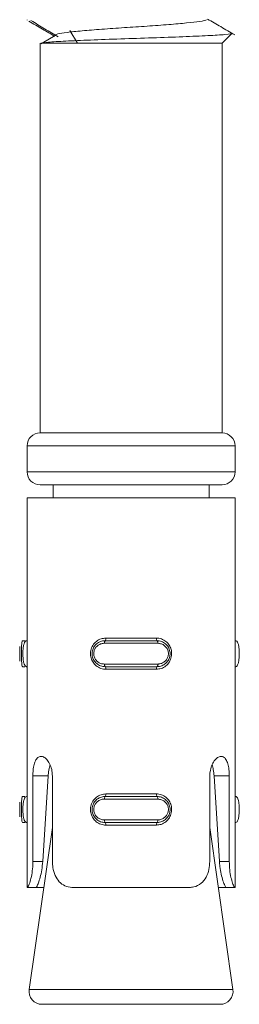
# Model space of a CAD drawing. Header units: millimetres. Extents: x -336 to 487, y -1247 to -28.
# Tile 15 of 49: x -324.97 to -316.52, y -530.81 to -492.9. Entities that reach past the tile are written whole.
import ezdxf

# ---------------------------------------------------------------- set-up
doc = ezdxf.new("R2010")
doc.units = ezdxf.units.MM

msp = doc.modelspace()

# ---------------------------------------------------------------- linework, layer by layer
at = {"color": 7, "linetype": 'Continuous', "lineweight": 15}
for p, q in [((-324.682, -492.911), (-324.682, -492.921)), ((-323.602, -493.515), (-324.107, -493.809)), ((-323.033, -493.311), (-322.739, -493.811)), ((-317.182, -493.811), (-316.805, -493.434)), ((-324.182, -493.811), (-324.182, -508.811)), ((-324.155, -493.811), (-324.11, -493.835)), ((-324.155, -493.811), (-317.182, -493.811)), ((-317.182, -508.811), (-317.182, -493.811)), ((-317.182, -508.811), (-324.182, -508.811)), ((-324.682, -509.311), (-324.682, -510.311)), ((-316.682, -510.311), (-316.682, -509.311)), ((-317.182, -510.811), (-324.182, -510.811)), ((-323.682, -510.811), (-323.682, -511.311)), ((-317.682, -511.311), (-317.682, -510.811)), ((-324.682, -511.311), (-324.682, -526.311)), ((-316.682, -511.311), (-324.682, -511.311)), ((-316.682, -526.311), (-316.682, -511.311)), ((-324.965, -517.03), (-324.965, -517.596)), ((-324.766, -516.811), (-324.855, -516.811)), ((-324.682, -516.811), (-324.706, -516.811)), ((-321.682, -516.811), (-319.682, -516.811)), ((-316.682, -516.811), (-316.658, -516.811)), ((-324.766, -517.811), (-324.855, -517.811)), ((-324.682, -517.811), (-324.706, -517.811)), ((-319.682, -517.811), (-321.682, -517.811)), ((-316.682, -517.811), (-316.658, -517.811)), ((-324.46, -525.311), (-324.46, -522.017)), ((-323.872, -522.017), (-324.081, -525.311)), ((-323.71, -522.017), (-323.71, -525.311)), ((-317.654, -525.311), (-317.654, -522.017)), ((-317.283, -525.311), (-317.492, -522.017)), ((-316.904, -522.017), (-316.904, -525.311)), ((-324.965, -523.03), (-324.965, -523.596)), ((-324.766, -522.811), (-324.855, -522.811)), ((-324.682, -522.811), (-324.706, -522.811)), ((-321.682, -522.811), (-319.682, -522.811)), ((-316.682, -522.811), (-316.658, -522.811)), ((-324.766, -523.811), (-324.855, -523.811)), ((-324.682, -523.811), (-324.706, -523.811)), ((-319.682, -523.811), (-321.682, -523.811)), ((-316.682, -523.811), (-316.658, -523.811)), ((-323.71, -524.004), (-324.601, -530.24)), ((-316.764, -530.24), (-317.654, -524.004)), ((-324.672, -526.311), (-324.682, -526.311)), ((-324.672, -526.311), (-324.324, -526.311)), ((-324.039, -526.311), (-324.324, -526.311)), ((-318.442, -526.311), (-322.922, -526.311)), ((-317.04, -526.311), (-317.325, -526.311)), ((-316.692, -526.311), (-317.04, -526.311)), ((-316.682, -526.311), (-316.692, -526.311)), ((-317.259, -530.811), (-324.106, -530.811))]:
    msp.add_line(p, q, dxfattribs=at)
at = {"color": 7, "linetype": 'Continuous', "lineweight": 0}
for p, q in [((-316.682, -509.311), (-324.682, -509.311)), ((-324.682, -510.311), (-316.682, -510.311)), ((-319.656, -516.911), (-321.708, -516.911)), ((-321.658, -516.711), (-319.706, -516.711)), ((-321.708, -517.711), (-319.656, -517.711)), ((-319.706, -517.911), (-321.658, -517.911)), ((-324.46, -522.017), (-323.872, -522.017)), ((-316.904, -522.017), (-317.492, -522.017)), ((-321.658, -522.711), (-319.706, -522.711)), ((-319.656, -522.911), (-321.708, -522.911)), ((-321.708, -523.711), (-319.656, -523.711)), ((-319.706, -523.911), (-321.658, -523.911)), ((-324.46, -525.311), (-324.081, -525.311)), ((-316.904, -525.311), (-317.283, -525.311)), ((-324.601, -530.24), (-320.682, -530.24)), ((-320.682, -530.24), (-316.764, -530.24))]:
    msp.add_line(p, q, dxfattribs=at)
at = {"color": 7, "linetype": 'Continuous', "lineweight": 15}
for centre, start, end in [((-324.182, -509.311), 90, 180), ((-317.182, -509.311), 0, 90), ((-324.182, -510.311), 180, 270), ((-317.182, -510.311), 270, 0), ((-324.106, -530.311), 171.8699, 270), ((-317.259, -530.311), 270, 8.1301)]:
    msp.add_arc(centre, 0.5, start, end, dxfattribs=at)
at = {"color": 7, "linetype": 'Continuous', "lineweight": 0}
for centre, radius, start, end in [((-321.591, -516.887), 0.119, 139.9225, 191.3147), ((-321.778, -516.734), 0.123, 321.571, 11.0151), ((-319.586, -516.734), 0.123, 168.9849, 218.429), ((-319.773, -516.887), 0.119, 348.6853, 40.0775), ((-321.591, -517.734), 0.119, 168.6853, 220.0775), ((-321.778, -517.887), 0.123, 348.9849, 38.429), ((-319.586, -517.887), 0.123, 141.571, 191.0151), ((-319.773, -517.734), 0.119, 319.9225, 11.3147), ((-321.778, -522.734), 0.123, 321.571, 11.0151), ((-319.586, -522.734), 0.123, 168.9849, 218.429), ((-321.591, -522.887), 0.119, 139.9225, 191.3147), ((-319.773, -522.887), 0.119, 348.6853, 40.0775), ((-321.591, -523.734), 0.119, 168.6853, 220.0775), ((-321.778, -523.887), 0.123, 348.9849, 38.429), ((-319.586, -523.887), 0.123, 141.571, 191.0151), ((-319.773, -523.734), 0.119, 319.9225, 11.3147)]:
    msp.add_arc(centre, radius, start, end, dxfattribs=at)
at = {"color": 7, "linetype": 'Continuous', "lineweight": 15}
for points, knots in [([(-324.618, -492.956), (-324.44, -493.06), (-324.106, -493.255), (-323.774, -493.45), (-323.619, -493.541)], [0, 0, 0, 0, 0.533732, 1, 1, 1, 1]), ([(-324.532, -492.937), (-324.357, -493.041), (-324.008, -493.249), (-323.66, -493.457), (-323.486, -493.56)], [0, 0, 0, 0, 0.500065, 1, 1, 1, 1]), ([(-317.786, -492.901), (-317.786, -492.903), (-317.781, -492.924), (-318.022, -492.968), (-318.507, -493.028), (-319.218, -493.087), (-320.053, -493.15), (-320.95, -493.207), (-321.822, -493.269), (-322.587, -493.331), (-323.187, -493.388), (-323.529, -493.452), (-323.66, -493.492), (-323.597, -493.513), (-323.592, -493.515)], [0, 0, 0, 0, 0.008383, 0.107486, 0.205743, 0.303272, 0.402585, 0.499715, 0.598477, 0.697227, 0.794365, 0.89368, 0.991196, 1, 1, 1, 1]), ([(-316.697, -493.482), (-316.876, -493.378), (-317.223, -493.177), (-317.57, -492.975), (-317.737, -492.878)], [0, 0, 0, 0, 0.518228, 1, 1, 1, 1]), ([(-324.155, -493.811), (-324.082, -493.796), (-323.934, -493.767), (-323.233, -493.725), (-322.263, -493.684), (-321.089, -493.64), (-319.839, -493.601), (-318.659, -493.556), (-317.667, -493.516), (-317.034, -493.473), (-316.75, -493.444), (-316.807, -493.43), (-316.809, -493.43)], [0, 0, 0, 0, 0.106983, 0.213965, 0.320957, 0.430934, 0.540871, 0.652812, 0.765774, 0.879607, 0.995573, 1, 1, 1, 1]), ([(-324.965, -517.596), (-324.965, -517.595), (-324.966, -517.57), (-324.964, -517.493), (-324.963, -517.372), (-324.963, -517.238), (-324.965, -517.115), (-324.965, -517.056), (-324.965, -517.03)], [0, 0, 0, 0, 0.010372, 0.212617, 0.408561, 0.610039, 0.825701, 1, 1, 1, 1]), ([(-324.855, -516.811), (-324.855, -516.811), (-324.862, -516.811), (-324.875, -516.831), (-324.888, -516.92), (-324.894, -517.056), (-324.896, -517.22), (-324.896, -517.386), (-324.894, -517.54), (-324.889, -517.671), (-324.879, -517.769), (-324.866, -517.806), (-324.857, -517.811), (-324.855, -517.811), (-324.855, -517.811)], [0, 0, 0, 0, 0.000038, 0.112216, 0.224487, 0.337099, 0.445586, 0.547542, 0.646168, 0.746789, 0.852426, 0.963251, 0.999962, 1, 1, 1, 1]), ([(-324.706, -516.811), (-324.706, -516.811), (-324.725, -516.811), (-324.76, -516.831), (-324.802, -516.92), (-324.831, -517.056), (-324.845, -517.22), (-324.845, -517.386), (-324.833, -517.54), (-324.81, -517.671), (-324.774, -517.769), (-324.736, -517.806), (-324.712, -517.811), (-324.706, -517.811), (-324.706, -517.811)], [0, 0, 0, 0, 0.0000378, 0.1122155, 0.2244867, 0.3370987, 0.4455856, 0.5475424, 0.6461678, 0.7467888, 0.8524261, 0.9632515, 0.9999622, 1, 1, 1, 1]), ([(-321.682, -517.811), (-321.682, -517.811), (-321.74, -517.811), (-321.857, -517.79), (-322.011, -517.701), (-322.124, -517.565), (-322.183, -517.402), (-322.185, -517.235), (-322.136, -517.081), (-322.041, -516.95), (-321.905, -516.853), (-321.777, -516.815), (-321.701, -516.811), (-321.682, -516.811), (-321.682, -516.811)], [0, 0, 0, 0, 0.0000378, 0.1122155, 0.2244867, 0.3370987, 0.4455856, 0.5475424, 0.6461678, 0.7467888, 0.8524261, 0.9632515, 0.9999622, 1, 1, 1, 1]), ([(-319.682, -516.811), (-319.682, -516.811), (-319.624, -516.811), (-319.507, -516.831), (-319.354, -516.92), (-319.24, -517.056), (-319.181, -517.22), (-319.179, -517.386), (-319.228, -517.54), (-319.323, -517.671), (-319.459, -517.769), (-319.587, -517.806), (-319.663, -517.811), (-319.682, -517.811), (-319.682, -517.811)], [0, 0, 0, 0, 0.000038, 0.112216, 0.224487, 0.337099, 0.445586, 0.547542, 0.646168, 0.746789, 0.852426, 0.963251, 0.999962, 1, 1, 1, 1]), ([(-316.658, -517.811), (-316.658, -517.811), (-316.639, -517.811), (-316.604, -517.79), (-316.562, -517.701), (-316.533, -517.565), (-316.52, -517.402), (-316.519, -517.235), (-316.531, -517.081), (-316.554, -516.95), (-316.59, -516.853), (-316.628, -516.815), (-316.652, -516.811), (-316.658, -516.811), (-316.658, -516.811)], [0, 0, 0, 0, 0.0000378, 0.1122155, 0.2244867, 0.3370987, 0.4455856, 0.5475424, 0.6461678, 0.7467888, 0.8524261, 0.9632515, 0.9999622, 1, 1, 1, 1]), ([(-324.46, -522.017), (-324.459, -521.964), (-324.456, -521.828), (-324.427, -521.621), (-324.366, -521.428), (-324.274, -521.3), (-324.156, -521.253), (-324.023, -521.291), (-323.893, -521.408), (-323.785, -521.593), (-323.72, -521.808), (-323.713, -521.955), (-323.71, -522.017)], [0, 0, 0, 0, 0.067543, 0.17285, 0.279382, 0.387325, 0.494685, 0.600406, 0.705956, 0.813029, 0.921038, 1, 1, 1, 1]), ([(-323.798, -521.59), (-323.808, -521.619), (-323.84, -521.712), (-323.861, -521.868), (-323.87, -521.984), (-323.872, -522.017)], [0, 0, 0, 0, 0.239307, 0.785231, 1, 1, 1, 1]), ([(-317.654, -522.017), (-317.652, -521.964), (-317.646, -521.828), (-317.59, -521.621), (-317.486, -521.428), (-317.357, -521.3), (-317.223, -521.253), (-317.103, -521.291), (-317.009, -521.408), (-316.943, -521.593), (-316.909, -521.808), (-316.906, -521.955), (-316.904, -522.017)], [0, 0, 0, 0, 0.067543, 0.17285, 0.279382, 0.387325, 0.494685, 0.600406, 0.705956, 0.813029, 0.921038, 1, 1, 1, 1]), ([(-317.492, -522.017), (-317.499, -521.933), (-317.512, -521.78), (-317.547, -521.65), (-317.563, -521.591)], [0, 0, 0, 0, 0.542343, 1, 1, 1, 1]), ([(-324.965, -523.596), (-324.965, -523.595), (-324.966, -523.57), (-324.964, -523.493), (-324.963, -523.372), (-324.963, -523.238), (-324.965, -523.115), (-324.965, -523.056), (-324.965, -523.03)], [0, 0, 0, 0, 0.010372, 0.212617, 0.408561, 0.610039, 0.825701, 1, 1, 1, 1]), ([(-324.855, -522.811), (-324.855, -522.811), (-324.862, -522.811), (-324.875, -522.831), (-324.888, -522.92), (-324.894, -523.056), (-324.896, -523.22), (-324.896, -523.386), (-324.894, -523.54), (-324.889, -523.671), (-324.879, -523.769), (-324.866, -523.806), (-324.857, -523.811), (-324.855, -523.811), (-324.855, -523.811)], [0, 0, 0, 0, 0.000038, 0.112216, 0.224487, 0.337099, 0.445586, 0.547542, 0.646168, 0.746789, 0.852426, 0.963251, 0.999962, 1, 1, 1, 1]), ([(-324.706, -522.811), (-324.706, -522.811), (-324.725, -522.811), (-324.76, -522.831), (-324.802, -522.92), (-324.831, -523.056), (-324.845, -523.22), (-324.845, -523.386), (-324.833, -523.54), (-324.81, -523.671), (-324.774, -523.769), (-324.736, -523.806), (-324.712, -523.811), (-324.706, -523.811), (-324.706, -523.811)], [0, 0, 0, 0, 0.000038, 0.112216, 0.224487, 0.337099, 0.445586, 0.547542, 0.646168, 0.746789, 0.852426, 0.963251, 0.999962, 1, 1, 1, 1]), ([(-321.682, -523.811), (-321.682, -523.811), (-321.74, -523.811), (-321.857, -523.79), (-322.011, -523.701), (-322.124, -523.565), (-322.183, -523.402), (-322.185, -523.235), (-322.136, -523.081), (-322.041, -522.95), (-321.905, -522.853), (-321.777, -522.815), (-321.701, -522.811), (-321.682, -522.811), (-321.682, -522.811)], [0, 0, 0, 0, 0.0000378, 0.1122155, 0.2244867, 0.3370987, 0.4455856, 0.5475424, 0.6461678, 0.7467888, 0.8524261, 0.9632515, 0.9999622, 1, 1, 1, 1]), ([(-319.682, -522.811), (-319.682, -522.811), (-319.624, -522.811), (-319.507, -522.831), (-319.354, -522.92), (-319.24, -523.056), (-319.181, -523.22), (-319.179, -523.386), (-319.228, -523.54), (-319.323, -523.671), (-319.459, -523.769), (-319.587, -523.806), (-319.663, -523.811), (-319.682, -523.811), (-319.682, -523.811)], [0, 0, 0, 0, 0.000038, 0.112216, 0.224487, 0.337099, 0.445586, 0.547542, 0.646168, 0.746789, 0.852426, 0.963251, 0.999962, 1, 1, 1, 1]), ([(-316.658, -523.811), (-316.658, -523.811), (-316.639, -523.811), (-316.604, -523.79), (-316.562, -523.701), (-316.533, -523.565), (-316.52, -523.402), (-316.519, -523.235), (-316.531, -523.081), (-316.554, -522.95), (-316.59, -522.853), (-316.628, -522.815), (-316.652, -522.811), (-316.658, -522.811), (-316.658, -522.811)], [0, 0, 0, 0, 0.000038, 0.112216, 0.224487, 0.337099, 0.445586, 0.547542, 0.646168, 0.746789, 0.852426, 0.963251, 0.999962, 1, 1, 1, 1]), ([(-324.672, -526.311), (-324.66, -526.3), (-324.636, -526.279), (-324.566, -526.1), (-324.502, -525.837), (-324.465, -525.559), (-324.461, -525.38), (-324.46, -525.311)], [0, 0, 0, 0, 0.227113, 0.454906, 0.667252, 0.872125, 1, 1, 1, 1]), ([(-324.081, -525.311), (-324.091, -525.42), (-324.112, -525.637), (-324.178, -525.929), (-324.248, -526.15), (-324.306, -526.287), (-324.318, -526.303), (-324.324, -526.311)], [0, 0, 0, 0, 0.2013149, 0.4028651, 0.6017086, 0.7992828, 1, 1, 1, 1]), ([(-323.71, -525.311), (-323.706, -525.39), (-323.697, -525.58), (-323.613, -525.859), (-323.455, -526.105), (-323.232, -526.265), (-323.041, -526.309), (-322.935, -526.311), (-322.922, -526.311)], [0, 0, 0, 0, 0.147077, 0.351355, 0.555297, 0.760036, 0.971376, 1, 1, 1, 1]), ([(-318.442, -526.311), (-318.385, -526.307), (-318.219, -526.297), (-317.983, -526.18), (-317.788, -525.936), (-317.675, -525.636), (-317.661, -525.418), (-317.654, -525.311)], [0, 0, 0, 0, 0.1288314, 0.376935, 0.5957067, 0.8020596, 1, 1, 1, 1]), ([(-317.04, -526.311), (-317.041, -526.31), (-317.045, -526.308), (-317.073, -526.255), (-317.143, -526.074), (-317.216, -525.809), (-317.264, -525.543), (-317.278, -525.374), (-317.283, -525.311)], [0, 0, 0, 0, 0.0436, 0.263293, 0.483762, 0.685844, 0.883204, 1, 1, 1, 1]), ([(-316.904, -525.311), (-316.901, -525.421), (-316.894, -525.642), (-316.841, -525.936), (-316.777, -526.158), (-316.72, -526.289), (-316.701, -526.304), (-316.692, -526.311)], [0, 0, 0, 0, 0.204182, 0.408373, 0.612326, 0.818129, 1, 1, 1, 1])]:
    msp.add_open_spline(points, degree=3, knots=knots, dxfattribs=at)
at = {"color": 7, "linetype": 'Continuous', "lineweight": 0}
for points, knots in [([(-321.658, -517.911), (-321.688, -517.909), (-321.787, -517.904), (-321.943, -517.847), (-322.095, -517.725), (-322.198, -517.565), (-322.249, -517.38), (-322.24, -517.179), (-322.164, -516.985), (-322.025, -516.829), (-321.848, -516.729), (-321.719, -516.717), (-321.658, -516.711)], [0, 0, 0, 0, 0.0499665, 0.1607203, 0.2659698, 0.3652588, 0.4629719, 0.5656697, 0.6760217, 0.789422, 0.9004673, 1, 1, 1, 1]), ([(-321.708, -516.911), (-321.723, -516.911), (-321.786, -516.914), (-321.89, -516.944), (-322.001, -517.022), (-322.079, -517.126), (-322.12, -517.25), (-322.119, -517.384), (-322.07, -517.516), (-321.977, -517.623), (-321.851, -517.696), (-321.755, -517.706), (-321.708, -517.711)], [0, 0, 0, 0, 0.037283, 0.149825, 0.256283, 0.356425, 0.453447, 0.553209, 0.659995, 0.772418, 0.885916, 1, 1, 1, 1]), ([(-319.706, -516.711), (-319.676, -516.712), (-319.577, -516.717), (-319.421, -516.774), (-319.269, -516.897), (-319.166, -517.056), (-319.115, -517.242), (-319.124, -517.442), (-319.201, -517.637), (-319.34, -517.793), (-319.516, -517.893), (-319.645, -517.905), (-319.706, -517.911)], [0, 0, 0, 0, 0.049967, 0.16072, 0.26597, 0.365259, 0.462972, 0.56567, 0.676022, 0.789422, 0.900467, 1, 1, 1, 1]), ([(-319.656, -517.711), (-319.641, -517.71), (-319.578, -517.708), (-319.474, -517.677), (-319.363, -517.6), (-319.285, -517.495), (-319.244, -517.372), (-319.245, -517.237), (-319.294, -517.106), (-319.388, -516.998), (-319.513, -516.925), (-319.609, -516.916), (-319.656, -516.911)], [0, 0, 0, 0, 0.037283, 0.149825, 0.256283, 0.356425, 0.453447, 0.553209, 0.659995, 0.772418, 0.885916, 1, 1, 1, 1]), ([(-321.658, -523.911), (-321.688, -523.909), (-321.787, -523.904), (-321.943, -523.847), (-322.095, -523.725), (-322.198, -523.565), (-322.249, -523.38), (-322.24, -523.179), (-322.164, -522.985), (-322.025, -522.829), (-321.848, -522.729), (-321.719, -522.717), (-321.658, -522.711)], [0, 0, 0, 0, 0.049967, 0.16072, 0.26597, 0.365259, 0.462972, 0.56567, 0.676022, 0.789422, 0.900467, 1, 1, 1, 1]), ([(-319.706, -522.711), (-319.676, -522.712), (-319.577, -522.717), (-319.421, -522.774), (-319.269, -522.897), (-319.166, -523.056), (-319.115, -523.242), (-319.124, -523.442), (-319.201, -523.637), (-319.34, -523.793), (-319.516, -523.893), (-319.645, -523.905), (-319.706, -523.911)], [0, 0, 0, 0, 0.049967, 0.16072, 0.26597, 0.365259, 0.462972, 0.56567, 0.676022, 0.789422, 0.900467, 1, 1, 1, 1]), ([(-321.708, -522.911), (-321.723, -522.911), (-321.786, -522.914), (-321.89, -522.944), (-322.001, -523.022), (-322.079, -523.126), (-322.12, -523.25), (-322.119, -523.384), (-322.07, -523.516), (-321.977, -523.623), (-321.851, -523.696), (-321.755, -523.706), (-321.708, -523.711)], [0, 0, 0, 0, 0.037283, 0.149825, 0.256283, 0.356425, 0.453447, 0.553209, 0.659995, 0.772418, 0.885916, 1, 1, 1, 1]), ([(-319.656, -523.711), (-319.641, -523.71), (-319.578, -523.708), (-319.474, -523.677), (-319.363, -523.6), (-319.285, -523.495), (-319.244, -523.372), (-319.245, -523.237), (-319.294, -523.106), (-319.388, -522.998), (-319.513, -522.925), (-319.609, -522.916), (-319.656, -522.911)], [0, 0, 0, 0, 0.037283, 0.149825, 0.256283, 0.356425, 0.453447, 0.553209, 0.659995, 0.772418, 0.885916, 1, 1, 1, 1])]:
    msp.add_open_spline(points, degree=3, knots=knots, dxfattribs=at)

doc.saveas('drawing.dxf')
